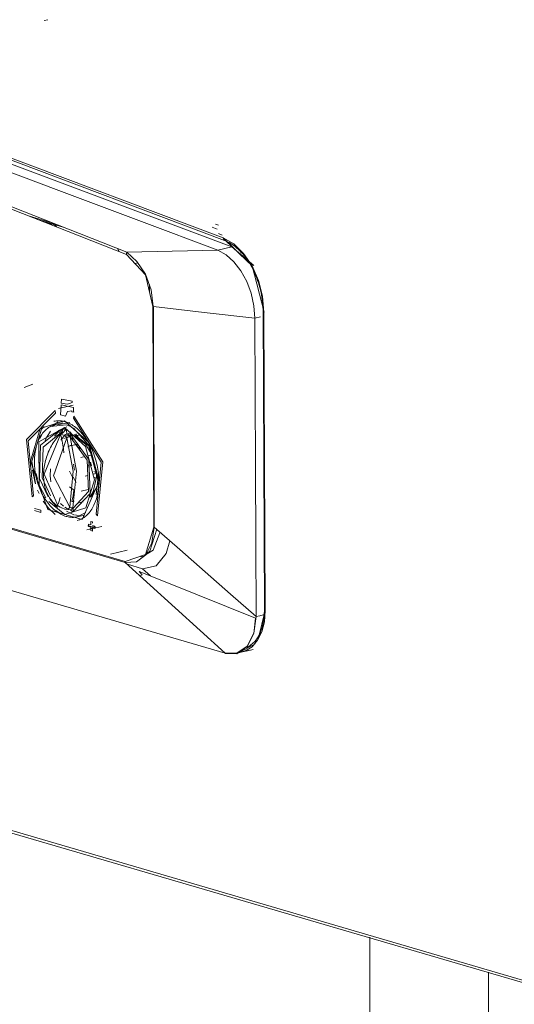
# Model space of a CAD drawing. Header units: millimetres. Extents: x 37081 to 77972, y -4495 to 22354.
# Tile 88 of 109: x 64290 to 64395, y 15215 to 15423. Entities that reach past the tile are written whole.
import ezdxf

# ---------------------------------------------------------------- set-up
doc = ezdxf.new("R2010")
doc.units = ezdxf.units.MM
for name, color, linetype, lineweight in [('G-XREF-____-OTLN', 8, 'Continuous', 9), ('M-EQPM-____-OTLN', 50, 'Continuous', 20), ('P-PIPE-____-OTLN', 3, 'Continuous', 20)]:
    doc.layers.add(name, color=color, linetype=linetype, lineweight=lineweight)

# ---------------------------------------------------------------- blocks, each defined once
blk = doc.blocks.new('City Class FR - City Class F_iam-1595380-_3D_ копия 2 копия 1')
at = {"layer": 'G-XREF-____-OTLN'}
for p, q in [((5667.11, 15422.74), (5666.32, 15422.56)), ((5620.95, 15407.97), (5704.06, 15376.71)), ((5621.23, 15407.44), (5704.33, 15376.18)), ((5622.8, 15406.05), (5705.9, 15374.79)), ((5663.18, 15381.26), (5667.9, 15379.88)), ((5667.9, 15379.88), (5663.18, 15381.26)), ((5670.3, 15379), (5664.93, 15380.57)), ((5667.99, 15379.55), (5666.19, 15380.08)), ((5666.69, 15379.88), (5667.99, 15379.5)), ((5667.9, 15379.88), (5668.88, 15379.08)), ((5668.88, 15379.08), (5667.9, 15379.88)), ((5702.77, 15378.58), (5701.73, 15378.97)), ((5703.07, 15379.39), (5702.43, 15379.63)), ((5703.86, 15377.3), (5703.04, 15377.61)), ((5703.04, 15377.61), (5703.86, 15377.3)), ((5681.77, 15374.55), (5682.05, 15373.91)), ((5705.9, 15374.79), (5702.9, 15374.09)), ((5704.56, 15376.16), (5710.25, 15370.71)), ((5705.9, 15374.79), (5710.55, 15370.85)), ((5685.42, 15371.3), (5686.09, 15371.46)), ((5688.87, 15365.73), (5687.68, 15369.04)), ((5688.51, 15365.32), (5688.51, 15366.84)), ((5689.3, 15362.23), (5688.87, 15365.73)), ((5689.25, 15362.24), (5689.45, 15315.71)), ((5711.9, 15360.03), (5710.74, 15359.76)), ((5712.47, 15361.14), (5712.65, 15361)), ((5712.47, 15361.12), (5712.73, 15298.19)), ((5712.65, 15361), (5712.91, 15298.07)), ((5662.11, 15345.13), (5663.89, 15345.84)), ((5672.45, 15341.44), (5669.3, 15340.71)), ((5669.88, 15341.47), (5669.77, 15339.37)), ((5669.77, 15339.37), (5669.88, 15341.47)), ((5672.48, 15340.95), (5669.88, 15341.47)), ((5669.88, 15341.47), (5672.48, 15340.95)), ((5669.96, 15342.71), (5669.9, 15341.87)), ((5669.9, 15341.87), (5669.96, 15342.71)), ((5669.9, 15341.87), (5671.18, 15341.62)), ((5671.18, 15341.62), (5669.9, 15341.87)), ((5672.23, 15342.28), (5669.96, 15342.71)), ((5669.96, 15342.71), (5672.23, 15342.28)), ((5671.18, 15341.62), (5671.71, 15341.78)), ((5671.71, 15341.78), (5671.18, 15341.62)), ((5672.23, 15341.98), (5672.23, 15342.28)), ((5672.23, 15342.28), (5672.23, 15341.98)), ((5668.7, 15339.76), (5668.62, 15340.26)), ((5668.62, 15340.26), (5668.7, 15339.76)), ((5669.77, 15339.37), (5670.79, 15339.07)), ((5670.79, 15339.07), (5669.77, 15339.37)), ((5672.12, 15340.22), (5672.12, 15339.99)), ((5672.12, 15339.99), (5672.12, 15340.22)), ((5672.12, 15339.99), (5672.53, 15339.93)), ((5672.53, 15339.93), (5672.12, 15339.99)), ((5672.54, 15339.11), (5672.47, 15338.66)), ((5672.47, 15338.66), (5672.54, 15339.11)), ((5672.52, 15340.16), (5672.48, 15340.95)), ((5672.48, 15340.95), (5672.52, 15340.16)), ((5672.53, 15339.93), (5672.52, 15340.16)), ((5672.52, 15340.16), (5672.53, 15339.93)), ((5667.64, 15336.91), (5670.97, 15337.25)), ((5668.06, 15336.9), (5669.18, 15337.91)), ((5670.24, 15337.69), (5668.74, 15337.34)), ((5671.75, 15337.76), (5669.18, 15337.28)), ((5670.15, 15338.06), (5670.74, 15337.93)), ((5670.59, 15338.08), (5675.69, 15333.54)), ((5670.97, 15337.25), (5671.72, 15336.97)), ((5592.13, 15335.2), (5683.39, 15308.46)), ((5665.4, 15334.38), (5665.77, 15335.05)), ((5667.62, 15335.9), (5666.88, 15334.7)), ((5669.7, 15335.35), (5669.77, 15335.29)), ((5670.61, 15334.99), (5669.8, 15334.01)), ((5670.09, 15335.43), (5671.03, 15336.45)), ((5670.18, 15335.14), (5670.38, 15335.12)), ((5670.44, 15334.41), (5672.14, 15334.98)), ((5670.47, 15334.89), (5672.04, 15335.06)), ((5673.02, 15335.26), (5671.52, 15334.91)), ((5672.13, 15335.08), (5671.89, 15335.8)), ((5672.33, 15334.03), (5672.12, 15334.94)), ((5672.95, 15335.24), (5672.19, 15335.06)), ((5672.95, 15335.24), (5672.19, 15335.06)), ((5672.31, 15334.98), (5673.02, 15335.24)), ((5673.07, 15335.39), (5672.81, 15334.85)), ((5672.81, 15334.85), (5673.48, 15335.01)), ((5673.52, 15334.97), (5672.88, 15334.82)), ((5673.48, 15334.99), (5673.31, 15335)), ((5666.52, 15333.92), (5666.83, 15334.81)), ((5671.98, 15332.96), (5671.26, 15332.64)), ((5673.35, 15333.18), (5671.85, 15332.83)), ((5671.85, 15332.83), (5671.86, 15332.83)), ((5673.34, 15332.64), (5673.19, 15333.45)), ((5675.72, 15333.49), (5677.87, 15325.4)), ((5673.34, 15332.64), (5674.04, 15332.19)), ((5676.4, 15330.92), (5675.52, 15330.71)), ((5663.69, 15329.63), (5664.45, 15324.79)), ((5672.48, 15328.99), (5672.68, 15327.71)), ((5674.6, 15330.49), (5674.01, 15330.36)), ((5675.67, 15328.85), (5675.79, 15328.05)), ((5676.26, 15328.63), (5676.05, 15329.42)), ((5664.41, 15324.94), (5663.81, 15327.73)), ((5664.64, 15326.99), (5664.9, 15325.78)), ((5671.62, 15327.46), (5672.2, 15326.39)), ((5674.92, 15326.46), (5675.51, 15326.6)), ((5676.58, 15326.85), (5677.26, 15327.01)), ((5677.29, 15327.13), (5676.76, 15327.42)), ((5677.31, 15326.55), (5677.29, 15325.97)), ((5673.02, 15325.07), (5672.4, 15326.23)), ((5676.77, 15326.26), (5677.29, 15325.97)), ((5677.25, 15322.56), (5677.62, 15325.67)), ((5664.92, 15323.49), (5665.23, 15322.77)), ((5671.68, 15324.19), (5672.6, 15323.49)), ((5674.08, 15323.29), (5675.58, 15323.64)), ((5677.32, 15324.01), (5676.11, 15322.05)), ((5663.78, 15322.11), (5664.04, 15322.32)), ((5664.04, 15322.32), (5663.78, 15322.11)), ((5667.27, 15321.06), (5670.68, 15318.34)), ((5668.9, 15320.03), (5667.57, 15321.5)), ((5668.9, 15320.03), (5669, 15320.35)), ((5669.78, 15320.67), (5670.35, 15320.14)), ((5672.6, 15321.19), (5672.15, 15321.09)), ((5672.54, 15320.95), (5672.15, 15321.09)), ((5674.5, 15320.99), (5673.63, 15320.83)), ((5665.57, 15319.26), (5664.25, 15319.64)), ((5664.25, 15319.64), (5665.57, 15319.26)), ((5664.25, 15319.16), (5665.57, 15318.77)), ((5665.57, 15318.77), (5664.25, 15319.16)), ((5665.57, 15318.77), (5665.57, 15319.26)), ((5665.57, 15319.26), (5665.57, 15318.77)), ((5668.76, 15319.22), (5669.84, 15318.47)), ((5669.21, 15319.92), (5668.9, 15320.03)), ((5669.26, 15320.11), (5669.26, 15320.11)), ((5669.31, 15320.08), (5669.26, 15320.11)), ((5670.64, 15319.91), (5671.22, 15319.54)), ((5671, 15319.02), (5672.55, 15318.3)), ((5672.72, 15318.25), (5673.56, 15318.12)), ((5673.29, 15317.86), (5675.1, 15318.8)), ((5677.28, 15318.44), (5677.55, 15318.08)), ((5677.55, 15318.08), (5677.28, 15318.44)), ((5672.25, 15317.76), (5673.2, 15317.84)), ((5673.29, 15317.86), (5674.79, 15318.22)), ((5676.15, 15316.16), (5675.65, 15316.3)), ((5675.65, 15316.3), (5675.65, 15315.82)), ((5675.65, 15315.82), (5675.65, 15316.3)), ((5675.65, 15316.3), (5676.15, 15316.16)), ((5676.47, 15316.79), (5676.14, 15316.88)), ((5676.14, 15316.88), (5676.15, 15316.16)), ((5676.15, 15316.16), (5676.14, 15316.88)), ((5676.14, 15316.88), (5676.47, 15316.79)), ((5676.47, 15316.55), (5676.47, 15316.79)), ((5676.47, 15316.79), (5676.47, 15316.55)), ((5675.28, 15315.1), (5678.43, 15315.83)), ((5675.5, 15315.94), (5677.1, 15315.69)), ((5675.65, 15315.82), (5676.15, 15315.68)), ((5676.15, 15315.68), (5675.65, 15315.82)), ((5676.98, 15315.81), (5675.84, 15315.26)), ((5676.15, 15315.68), (5676.15, 15314.95)), ((5676.15, 15314.95), (5676.15, 15315.68)), ((5676.15, 15314.95), (5676.48, 15314.86)), ((5676.48, 15314.86), (5676.15, 15314.95)), ((5676.97, 15315.92), (5676.48, 15316.06)), ((5676.48, 15316.06), (5676.97, 15315.92)), ((5676.48, 15314.86), (5676.48, 15315.58)), ((5676.48, 15315.58), (5676.97, 15315.43)), ((5676.97, 15315.43), (5676.48, 15315.58)), ((5676.48, 15315.58), (5676.48, 15314.86)), ((5676.97, 15315.43), (5676.97, 15315.92)), ((5676.97, 15315.92), (5676.97, 15315.43)), ((5680.3, 15309.99), (5683.78, 15310.8)), ((5687.01, 15306.92), (5683.85, 15307.85)), ((5683.85, 15307.85), (5687.01, 15306.92)), ((5686.61, 15309.41), (5687.36, 15309.58)), ((5688.71, 15305.38), (5687.02, 15306.92)), ((5712.94, 15298.08), (5711.46, 15292.02)), ((5712.74, 15298.21), (5712.91, 15298.07)), ((5527.83, 15289.7), (5773.55, 15217.72)), ((5706.67, 15289.03), (5709.67, 15289.73)), ((5710.8, 15291.07), (5707.72, 15289.39)), ((5708.91, 15289.53), (5710.34, 15289.87)), ((5574.43, 15276.56), (5773.17, 15218.35))]:
    blk.add_line(p, q, dxfattribs=at)
for points in [[(5702.9, 15374.09, 0), (5686.81, 15380.14, 0), (5669.41, 15386.68, 0), (5653.27, 15392.76, 0), (5635.88, 15399.29, 0), (5619.8, 15405.35, 0)], [(5619.69, 15398.38, 0), (5651.66, 15385.8, 0), (5683.63, 15373.21, 0)], [(5619.84, 15398.93, 0), (5651.78, 15386.3, 0), (5683.73, 15373.67, 0)], [(5704.56, 15376.16, 0), (5704.19, 15376.27, 0), (5704.06, 15376.71, 0)], [(5712.65, 15361, 0), (5712.34, 15364.39, 0), (5711.49, 15367.73, 0), (5710.14, 15370.81, 0), (5708.37, 15373.44, 0), (5706.3, 15375.45, 0), (5704.06, 15376.71, 0)], [(5704.08, 15376.71, 0), (5710.16, 15370.82, 0), (5712.67, 15361.01, 0)], [(5704.33, 15376.18, 0), (5704.66, 15376.04, 0), (5704.99, 15375.89, 0), (5705.32, 15375.72, 0), (5705.65, 15375.53, 0), (5705.98, 15375.31, 0), (5706.3, 15375.08, 0), (5706.62, 15374.84, 0), (5706.94, 15374.57, 0), (5707.26, 15374.29, 0), (5707.57, 15373.98, 0), (5707.87, 15373.66, 0), (5708.17, 15373.33, 0), (5708.47, 15372.98, 0), (5708.75, 15372.61, 0), (5709.03, 15372.23, 0), (5709.3, 15371.83, 0), (5709.57, 15371.42, 0), (5709.82, 15371, 0), (5710.07, 15370.56, 0), (5710.3, 15370.12, 0), (5710.53, 15369.66, 0), (5710.74, 15369.19, 0), (5710.94, 15368.71, 0), (5711.13, 15368.23, 0), (5711.31, 15367.74, 0), (5711.48, 15367.24, 0), (5711.64, 15366.73, 0), (5711.78, 15366.22, 0), (5711.91, 15365.71, 0), (5712.03, 15365.19, 0), (5712.13, 15364.67, 0), (5712.22, 15364.15, 0), (5712.3, 15363.63, 0), (5712.36, 15363.11, 0), (5712.41, 15362.59, 0), (5712.44, 15362.07, 0), (5712.46, 15361.56, 0), (5712.47, 15361.12, 0)], [(5683.63, 15373.21, 0), (5683.64, 15373.33, 0), (5683.66, 15373.44, 0), (5683.69, 15373.56, 0), (5683.73, 15373.67, 0)], [(5689.25, 15362.24, 0), (5687.65, 15368.92, 0), (5683.63, 15373.21, 0)], [(5683.73, 15373.67, 0), (5693.32, 15373.88, 0), (5702.9, 15374.09, 0)], [(5687.67, 15369.06, 0), (5685.86, 15371.76, 0), (5683.73, 15373.67, 0)], [(5702.9, 15374.09, 0), (5704.66, 15373.14, 0), (5706.32, 15371.69, 0), (5707.8, 15369.79, 0), (5709.03, 15367.54, 0), (5709.96, 15365.04, 0), (5710.53, 15362.4, 0), (5710.74, 15359.76, 0)], [(5689.34, 15362.22, 0), (5700.04, 15360.99, 0), (5710.74, 15359.76, 0)], [(5689.34, 15362.22, 0), (5689.39, 15350.59, 0), (5689.44, 15338.95, 0), (5689.49, 15327.32, 0), (5689.53, 15315.69, 0)], [(5710.74, 15359.76, 0), (5710.8, 15344.03, 0), (5710.87, 15328.29, 0), (5710.93, 15312.56, 0), (5711, 15296.83, 0)], [(5711, 15296.83, 0), (5710.93, 15312.56, 0), (5710.87, 15328.29, 0), (5710.8, 15344.03, 0), (5710.74, 15359.76, 0)], [(5671.71, 15341.78, 0), (5671.97, 15341.88, 0), (5672.23, 15341.98, 0)], [(5672.23, 15341.98, 0), (5671.97, 15341.88, 0), (5671.71, 15341.78, 0)], [(5668.62, 15340.26, 0), (5662.59, 15334.18, 0), (5663.78, 15322.11, 0)], [(5663.78, 15322.11, 0), (5662.59, 15334.18, 0), (5668.62, 15340.26, 0)], [(5664.04, 15322.32, 0), (5662.9, 15333.92, 0), (5668.7, 15339.76, 0)], [(5668.7, 15339.76, 0), (5662.9, 15333.92, 0), (5664.04, 15322.32, 0)], [(5670.79, 15339.07, 0), (5671.24, 15340.09, 0), (5672.12, 15340.22, 0)], [(5672.12, 15340.22, 0), (5671.24, 15340.09, 0), (5670.79, 15339.07, 0)], [(5677.55, 15318.08, 0), (5678.65, 15329.47, 0), (5672.54, 15339.11, 0)], [(5672.54, 15339.11, 0), (5678.65, 15329.47, 0), (5677.55, 15318.08, 0)], [(5663.4, 15329.63, 0), (5665.49, 15336.49, 0), (5670.59, 15338.08, 0)], [(5663.69, 15329.63, 0), (5665.74, 15336.36, 0), (5666.3, 15336.93, 0)], [(5668.74, 15337.34, 0), (5668.47, 15337.27, 0), (5668.21, 15337.18, 0), (5667.96, 15337.08, 0), (5667.71, 15336.96, 0), (5667.47, 15336.82, 0), (5667.23, 15336.67, 0), (5667, 15336.51, 0), (5666.78, 15336.33, 0), (5666.57, 15336.14, 0), (5666.36, 15335.93, 0), (5666.17, 15335.71, 0), (5665.98, 15335.48, 0), (5665.8, 15335.23, 0), (5665.63, 15334.98, 0), (5665.47, 15334.71, 0), (5665.32, 15334.43, 0), (5665.17, 15334.14, 0), (5665.04, 15333.84, 0), (5664.92, 15333.54, 0), (5664.81, 15333.22, 0), (5664.7, 15332.89, 0), (5664.61, 15332.56, 0), (5664.53, 15332.22, 0), (5664.46, 15331.87, 0), (5664.39, 15331.52, 0), (5664.34, 15331.16, 0), (5664.3, 15330.8, 0), (5664.27, 15330.43, 0), (5664.25, 15330.05, 0), (5664.24, 15329.68, 0), (5664.24, 15329.3, 0), (5664.25, 15328.91, 0), (5664.27, 15328.53, 0), (5664.3, 15328.14, 0), (5664.34, 15327.76, 0), (5664.39, 15327.37, 0), (5664.46, 15326.98, 0), (5664.53, 15326.6, 0), (5664.61, 15326.21, 0), (5664.7, 15325.83, 0), (5664.8, 15325.45, 0), (5664.91, 15325.08, 0), (5665.03, 15324.71, 0), (5665.16, 15324.34, 0), (5665.3, 15323.98, 0), (5665.45, 15323.62, 0), (5665.6, 15323.27, 0), (5665.77, 15322.92, 0), (5665.94, 15322.58, 0), (5666.12, 15322.25, 0), (5666.31, 15321.93, 0), (5666.5, 15321.62, 0), (5666.7, 15321.32, 0), (5666.91, 15321.02, 0), (5667.13, 15320.74, 0), (5667.35, 15320.46, 0), (5667.58, 15320.2, 0), (5667.81, 15319.95, 0), (5668.05, 15319.71, 0), (5668.29, 15319.48, 0), (5668.54, 15319.26, 0), (5668.79, 15319.06, 0), (5669.05, 15318.87, 0), (5669.31, 15318.7, 0), (5669.58, 15318.53, 0), (5669.84, 15318.39, 0), (5670.11, 15318.25, 0), (5670.39, 15318.13, 0), (5670.66, 15318.03, 0), (5670.91, 15317.95, 0)], [(5668.34, 15338.02, 0), (5668.6, 15338.07, 0), (5668.87, 15338.11, 0), (5669.13, 15338.13, 0), (5669.41, 15338.13, 0), (5669.68, 15338.12, 0), (5669.95, 15338.09, 0), (5670.23, 15338.04, 0), (5670.51, 15337.98, 0), (5670.79, 15337.9, 0), (5671.07, 15337.8, 0), (5671.35, 15337.69, 0), (5671.62, 15337.56, 0), (5671.9, 15337.42, 0), (5672.18, 15337.26, 0), (5672.45, 15337.08, 0), (5672.73, 15336.89, 0), (5672.99, 15336.68, 0), (5673.26, 15336.46, 0), (5673.52, 15336.22, 0), (5673.78, 15335.98, 0), (5674.03, 15335.71, 0), (5674.28, 15335.44, 0), (5674.52, 15335.15, 0), (5674.76, 15334.84, 0), (5674.99, 15334.53, 0), (5675.22, 15334.2, 0), (5675.43, 15333.87, 0), (5675.64, 15333.52, 0), (5675.84, 15333.17, 0), (5676.04, 15332.8, 0), (5676.22, 15332.43, 0), (5676.4, 15332.05, 0), (5676.56, 15331.66, 0), (5676.72, 15331.26, 0), (5676.87, 15330.86, 0), (5677, 15330.45, 0), (5677.13, 15330.04, 0), (5677.25, 15329.62, 0), (5677.36, 15329.2, 0), (5677.45, 15328.78, 0), (5677.54, 15328.36, 0), (5677.61, 15327.93, 0), (5677.67, 15327.51, 0), (5677.73, 15327.08, 0), (5677.77, 15326.66, 0), (5677.8, 15326.23, 0), (5677.81, 15325.81, 0), (5677.82, 15325.43, 0)], [(5672.47, 15338.66, 0), (5678.34, 15329.4, 0), (5677.28, 15318.44, 0)], [(5677.28, 15318.44, 0), (5678.34, 15329.4, 0), (5672.47, 15338.66, 0)], [(5683.41, 15308.25, 0), (5660.6, 15314.93, 0), (5637.78, 15321.62, 0), (5614.97, 15328.3, 0), (5592.15, 15334.98, 0)], [(5592.15, 15334.98, 0), (5614.97, 15328.3, 0), (5637.78, 15321.62, 0), (5660.6, 15314.93, 0), (5683.41, 15308.25, 0)], [(5670.6, 15336.68, 0), (5665.18, 15333.69, 0), (5665.22, 15324.52, 0), (5666.65, 15321.84, 0)], [(5667.15, 15322.06, 0), (5665.32, 15325.92, 0), (5665.54, 15332.95, 0), (5669.41, 15336.09, 0)], [(5667.61, 15322.27, 0), (5665.85, 15326.08, 0), (5666.06, 15332.53, 0), (5669.61, 15335.41, 0)], [(5669.26, 15320.11, 0), (5669.02, 15320.26, 0), (5668.79, 15320.42, 0), (5668.57, 15320.59, 0), (5668.36, 15320.78, 0), (5668.15, 15320.98, 0), (5667.96, 15321.19, 0), (5667.77, 15321.42, 0), (5667.59, 15321.65, 0), (5667.43, 15321.9, 0), (5667.27, 15322.15, 0), (5667.12, 15322.42, 0), (5666.98, 15322.69, 0), (5666.86, 15322.98, 0), (5666.74, 15323.27, 0), (5666.63, 15323.57, 0), (5666.54, 15323.88, 0), (5666.45, 15324.19, 0), (5666.38, 15324.51, 0), (5666.32, 15324.84, 0), (5666.27, 15325.17, 0), (5666.23, 15325.51, 0), (5666.2, 15325.85, 0), (5666.18, 15326.2, 0), (5666.17, 15326.55, 0), (5666.17, 15326.9, 0), (5666.19, 15327.25, 0), (5666.21, 15327.61, 0), (5666.25, 15327.97, 0), (5666.3, 15328.33, 0), (5666.35, 15328.69, 0), (5666.42, 15329.04, 0), (5666.5, 15329.4, 0), (5666.59, 15329.76, 0), (5666.69, 15330.11, 0), (5666.8, 15330.47, 0), (5666.92, 15330.81, 0), (5667.05, 15331.16, 0), (5667.18, 15331.5, 0), (5667.33, 15331.84, 0), (5667.49, 15332.17, 0), (5667.66, 15332.5, 0), (5667.83, 15332.82, 0), (5668.01, 15333.13, 0), (5668.2, 15333.44, 0), (5668.4, 15333.74, 0), (5668.61, 15334.03, 0), (5668.82, 15334.31, 0), (5669.04, 15334.59, 0), (5669.27, 15334.85, 0), (5669.5, 15335.11, 0), (5669.61, 15335.22, 0)], [(5669.26, 15320.11, 0), (5666.27, 15326.89, 0), (5669.75, 15335.24, 0)], [(5671.07, 15336.86, 0), (5669.67, 15336.21, 0), (5668.46, 15334.89, 0)], [(5669.41, 15336.09, 0), (5669.73, 15335.98, 0), (5670, 15335.68, 0)], [(5669.61, 15335.41, 0), (5669.49, 15335.74, 0), (5669.41, 15336.09, 0)], [(5669.63, 15334.99, 0), (5669.6, 15335.2, 0), (5669.75, 15335.24, 0)], [(5670, 15335.68, 0), (5669.77, 15335.57, 0), (5669.7, 15335.35, 0)], [(5669.75, 15335.24, 0), (5669.92, 15335.48, 0), (5670, 15335.68, 0)], [(5669.76, 15335.32, 0), (5669.95, 15334.56, 0), (5670.12, 15333.79, 0), (5670.26, 15333, 0), (5670.37, 15332.2, 0), (5670.46, 15331.39, 0)], [(5670.43, 15336.45, 0), (5670.39, 15336.44, 0), (5670.34, 15336.42, 0), (5670.3, 15336.4, 0), (5670.26, 15336.39, 0), (5670.22, 15336.36, 0), (5670.18, 15336.34, 0), (5670.15, 15336.31, 0), (5670.11, 15336.29, 0), (5670.08, 15336.26, 0), (5670.06, 15336.23, 0), (5670.03, 15336.2, 0), (5670.01, 15336.18, 0), (5669.99, 15336.15, 0), (5669.97, 15336.12, 0), (5669.95, 15336.09, 0), (5669.94, 15336.06, 0), (5669.92, 15336.04, 0), (5669.91, 15336.01, 0), (5669.9, 15335.98, 0), (5669.89, 15335.96, 0), (5669.88, 15335.93, 0), (5669.88, 15335.91, 0), (5669.87, 15335.88, 0), (5669.87, 15335.86, 0), (5669.86, 15335.84, 0), (5669.86, 15335.81, 0), (5669.86, 15335.79, 0), (5669.85, 15335.77, 0), (5669.85, 15335.75, 0), (5669.85, 15335.73, 0), (5669.85, 15335.71, 0), (5669.85, 15335.69, 0), (5669.85, 15335.67, 0), (5669.86, 15335.65, 0), (5669.86, 15335.63, 0), (5669.86, 15335.61, 0), (5669.86, 15335.59, 0), (5669.87, 15335.57, 0), (5669.87, 15335.55, 0), (5669.88, 15335.53, 0), (5669.88, 15335.52, 0), (5669.89, 15335.5, 0), (5669.89, 15335.48, 0), (5669.9, 15335.46, 0), (5669.91, 15335.44, 0), (5669.91, 15335.42, 0), (5669.92, 15335.41, 0), (5669.93, 15335.39, 0), (5669.94, 15335.37, 0), (5669.95, 15335.35, 0), (5669.96, 15335.33, 0), (5669.97, 15335.31, 0), (5669.98, 15335.29, 0), (5670, 15335.28, 0), (5670.01, 15335.26, 0), (5670.03, 15335.24, 0), (5670.03, 15335.23, 0)], [(5670.13, 15335.67, 0), (5670.01, 15335.5, 0), (5669.98, 15335.35, 0)], [(5670, 15335.68, 0), (5670.03, 15335.68, 0), (5670.05, 15335.68, 0), (5670.08, 15335.67, 0), (5670.11, 15335.67, 0), (5670.13, 15335.67, 0)], [(5670.03, 15335.23, 0), (5670.04, 15335.22, 0), (5670.18, 15335.14, 0)], [(5670.6, 15336.44, 0), (5670.21, 15336.27, 0), (5670.13, 15335.67, 0)], [(5670.6, 15336.68, 0), (5675.05, 15332.7, 0), (5676.91, 15325.68, 0)], [(5671.08, 15335.39, 0), (5670.99, 15336.04, 0), (5670.6, 15336.44, 0)], [(5671.17, 15335.35, 0), (5670.86, 15335.2, 0), (5670.61, 15334.99, 0)], [(5671.11, 15334.56, 0), (5670.88, 15334.82, 0), (5670.61, 15334.99, 0)], [(5670.62, 15335.16, 0), (5670.86, 15335.25, 0), (5671.08, 15335.39, 0)], [(5671.13, 15335.37, 0), (5671.15, 15335.36, 0), (5671.18, 15335.35, 0), (5671.2, 15335.33, 0), (5671.22, 15335.32, 0), (5671.24, 15335.32, 0)], [(5671.24, 15335.32, 0), (5671.49, 15335.46, 0), (5671.79, 15335.39, 0)], [(5671.24, 15335.32, 0), (5671.54, 15335.11, 0), (5671.75, 15334.8, 0)], [(5671.79, 15335.39, 0), (5671.77, 15335.07, 0), (5671.79, 15334.77, 0)], [(5671.79, 15335.39, 0), (5675.7, 15329.98, 0), (5675.98, 15322.8, 0), (5672.44, 15319, 0)], [(5672.4, 15334.98, 0), (5673.09, 15334.85, 0), (5675.73, 15332.87, 0)], [(5672.52, 15336.53, 0), (5675.65, 15333.06, 0), (5677.62, 15325.67, 0)], [(5672.95, 15335.24, 0), (5673.12, 15335.09, 0), (5673.31, 15335, 0)], [(5671.69, 15319.93, 0), (5668.24, 15326.53, 0), (5671.11, 15334.56, 0)], [(5671.11, 15334.56, 0), (5671.39, 15334.77, 0), (5671.73, 15334.75, 0)], [(5671.69, 15319.93, 0), (5672.41, 15327.47, 0), (5671.11, 15334.56, 0)], [(5672.36, 15319.74, 0), (5673.1, 15327.49, 0), (5671.76, 15334.76, 0)], [(5671.79, 15334.77, 0), (5675.38, 15329.8, 0), (5675.64, 15323.21, 0), (5672.39, 15319.72, 0)], [(5672.88, 15334.82, 0), (5674.99, 15333.2, 0), (5676.23, 15331.25, 0)], [(5663.4, 15329.63, 0), (5667.06, 15319.42, 0), (5674.29, 15317.3, 0), (5677.87, 15325.4, 0)], [(5667.61, 15327.96, 0), (5667.58, 15326.5, 0), (5667.7, 15325.23, 0)], [(5676.91, 15325.68, 0), (5675.1, 15319.73, 0), (5670.68, 15318.34, 0)], [(5673.23, 15317.08, 0), (5673.49, 15317.15, 0), (5673.74, 15317.23, 0), (5673.99, 15317.34, 0), (5674.24, 15317.45, 0), (5674.48, 15317.59, 0), (5674.71, 15317.73, 0), (5674.94, 15317.9, 0), (5675.16, 15318.08, 0), (5675.37, 15318.27, 0), (5675.58, 15318.48, 0), (5675.78, 15318.71, 0), (5675.97, 15318.95, 0), (5676.16, 15319.2, 0), (5676.34, 15319.46, 0), (5676.5, 15319.74, 0), (5676.66, 15320.04, 0), (5676.81, 15320.34, 0), (5676.95, 15320.66, 0), (5677.08, 15320.98, 0), (5677.2, 15321.32, 0), (5677.32, 15321.67, 0), (5677.41, 15322.03, 0), (5677.5, 15322.4, 0), (5677.58, 15322.77, 0), (5677.65, 15323.15, 0), (5677.71, 15323.55, 0), (5677.75, 15323.94, 0), (5677.79, 15324.35, 0), (5677.81, 15324.75, 0), (5677.82, 15325.17, 0), (5677.82, 15325.43, 0)], [(5677.29, 15325.97, 0), (5676.62, 15323.1, 0), (5675.94, 15322.03, 0)], [(5704.44, 15289.11, 0), (5674.43, 15297.9, 0), (5644.42, 15306.69, 0), (5614.41, 15315.48, 0), (5584.41, 15324.27, 0)], [(5584.41, 15324.27, 0), (5614.41, 15315.48, 0), (5644.42, 15306.69, 0), (5674.43, 15297.9, 0), (5704.44, 15289.11, 0)], [(5672.15, 15321.09, 0), (5672.39, 15322.28, 0), (5672.59, 15323.48, 0)], [(5666.1, 15321.18, 0), (5667.27, 15319.6, 0), (5668.6, 15318.35, 0)], [(5669.67, 15321.94, 0), (5669.46, 15321.13, 0), (5669.29, 15320.56, 0)], [(5669.31, 15320.08, 0), (5669.67, 15319.89, 0), (5670, 15319.73, 0), (5670.06, 15319.7, 0)], [(5671.84, 15319.31, 0), (5670.65, 15319.49, 0), (5670.01, 15319.73, 0)], [(5671.69, 15319.93, 0), (5671.49, 15319.64, 0), (5671.22, 15319.54, 0)], [(5671.22, 15319.54, 0), (5671.51, 15319.41, 0), (5671.84, 15319.31, 0)], [(5672.32, 15319.77, 0), (5671.98, 15319.78, 0), (5671.69, 15319.93, 0)], [(5671.84, 15319.31, 0), (5672.11, 15319.48, 0), (5672.32, 15319.77, 0)], [(5672.44, 15319, 0), (5672.13, 15319.06, 0), (5671.84, 15319.31, 0)], [(5672.39, 15319.72, 0), (5672.39, 15319.36, 0), (5672.44, 15319, 0)], [(5673.29, 15317.86, 0), (5673.02, 15317.81, 0), (5672.75, 15317.77, 0), (5672.47, 15317.75, 0), (5672.2, 15317.75, 0), (5671.92, 15317.76, 0), (5671.64, 15317.79, 0), (5671.37, 15317.84, 0), (5671.09, 15317.9, 0), (5670.91, 15317.95, 0)], [(5683.39, 15308.46, 0), (5687.7, 15309.88, 0), (5689.45, 15315.71, 0)], [(5683.41, 15308.25, 0), (5685.77, 15308.37, 0), (5687.74, 15309.81, 0), (5689.04, 15312.38, 0), (5689.49, 15315.68, 0)], [(5690.7, 15314.51, 0), (5689.3, 15310.82, 0), (5687.49, 15309.69, 0)], [(5690.07, 15315.23, 0), (5688.55, 15310.64, 0), (5687.84, 15309.98, 0)], [(5689.53, 15315.69, 0), (5694.9, 15310.97, 0), (5700.27, 15306.26, 0), (5705.63, 15301.54, 0), (5711, 15296.83, 0)], [(5692.82, 15312.77, 0), (5692.06, 15310.11, 0), (5689.92, 15307.53, 0), (5687.01, 15306.92, 0)], [(5683.39, 15308.46, 0), (5683.39, 15308.41, 0), (5683.4, 15308.35, 0), (5683.4, 15308.3, 0), (5683.41, 15308.25, 0)], [(5683.41, 15308.25, 0), (5683.4, 15308.3, 0), (5683.4, 15308.35, 0), (5683.39, 15308.41, 0), (5683.39, 15308.46, 0)], [(5704.44, 15289.11, 0), (5699.18, 15293.89, 0), (5693.92, 15298.68, 0), (5688.67, 15303.46, 0), (5683.41, 15308.25, 0)], [(5686.37, 15306.31, 0), (5686.98, 15305.63, 0), (5686.57, 15305.42, 0)], [(5710.89, 15296.49, 0), (5704.76, 15298.95, 0), (5698.63, 15301.4, 0), (5692.5, 15303.86, 0), (5686.37, 15306.31, 0)], [(5707.34, 15289.23, 0), (5708.76, 15289.56, 0), (5710.16, 15290.44, 0), (5711.32, 15291.81, 0), (5712.2, 15293.6, 0), (5712.73, 15295.72, 0), (5712.91, 15298.07, 0)], [(5708.43, 15290.14, 0), (5708.66, 15290.2, 0), (5708.89, 15290.28, 0), (5709.11, 15290.37, 0), (5709.34, 15290.48, 0), (5709.56, 15290.6, 0), (5709.77, 15290.74, 0), (5709.98, 15290.89, 0), (5710.18, 15291.05, 0), (5710.38, 15291.24, 0), (5710.58, 15291.43, 0), (5710.77, 15291.64, 0), (5710.95, 15291.87, 0), (5711.13, 15292.11, 0), (5711.29, 15292.36, 0), (5711.45, 15292.63, 0), (5711.61, 15292.91, 0), (5711.75, 15293.2, 0), (5711.89, 15293.51, 0), (5712.01, 15293.82, 0), (5712.13, 15294.15, 0), (5712.24, 15294.49, 0), (5712.34, 15294.84, 0), (5712.42, 15295.2, 0), (5712.5, 15295.57, 0), (5712.57, 15295.95, 0), (5712.62, 15296.33, 0), (5712.67, 15296.72, 0), (5712.7, 15297.12, 0), (5712.72, 15297.53, 0), (5712.73, 15297.93, 0), (5712.73, 15298.19, 0)], [(5711, 15296.83, 0), (5710.51, 15293.28, 0), (5709.09, 15290.57, 0), (5706.96, 15289.1, 0), (5704.44, 15289.11, 0)], [(5704.44, 15289, 0), (5706.93, 15288.94, 0), (5709.08, 15290.5, 0), (5710.51, 15293.26, 0), (5710.89, 15296.49, 0)], [(5712.6, 15297.2, 0), (5712.5, 15297.18, 0), (5711.75, 15297, 0), (5711, 15296.83, 0)], [(5711, 15296.83, 0), (5711.75, 15297, 0), (5712.5, 15297.18, 0), (5712.6, 15297.2, 0)]]:
    blk.add_polyline3d(points, dxfattribs=at)
blk = doc.blocks.new('City Class FR - City Class 25 FR-1553726-_3D_ копия 2 копия 1')
blk.add_blockref('City Class FR - City Class F_iam-1595380-_3D_ копия 2 копия 1', (0, 0))

msp = doc.modelspace()

# ---------------------------------------------------------------- linework, layer by layer
at = {"layer": 'P-PIPE-____-OTLN', "color": 220}
for p, q in [((64364.1, 15229.17), (64364.1, 15191.45)), ((64389.1, 15191.45), (64389.1, 15221.79))]:
    msp.add_line(p, q, dxfattribs=at)

# ---------------------------------------------------------------- block references
at = {"layer": 'M-EQPM-____-OTLN'}
msp.add_blockref('City Class FR - City Class 25 FR-1553726-_3D_ копия 2 копия 1', (58629.1, 0), dxfattribs=at)

doc.saveas('drawing.dxf')
